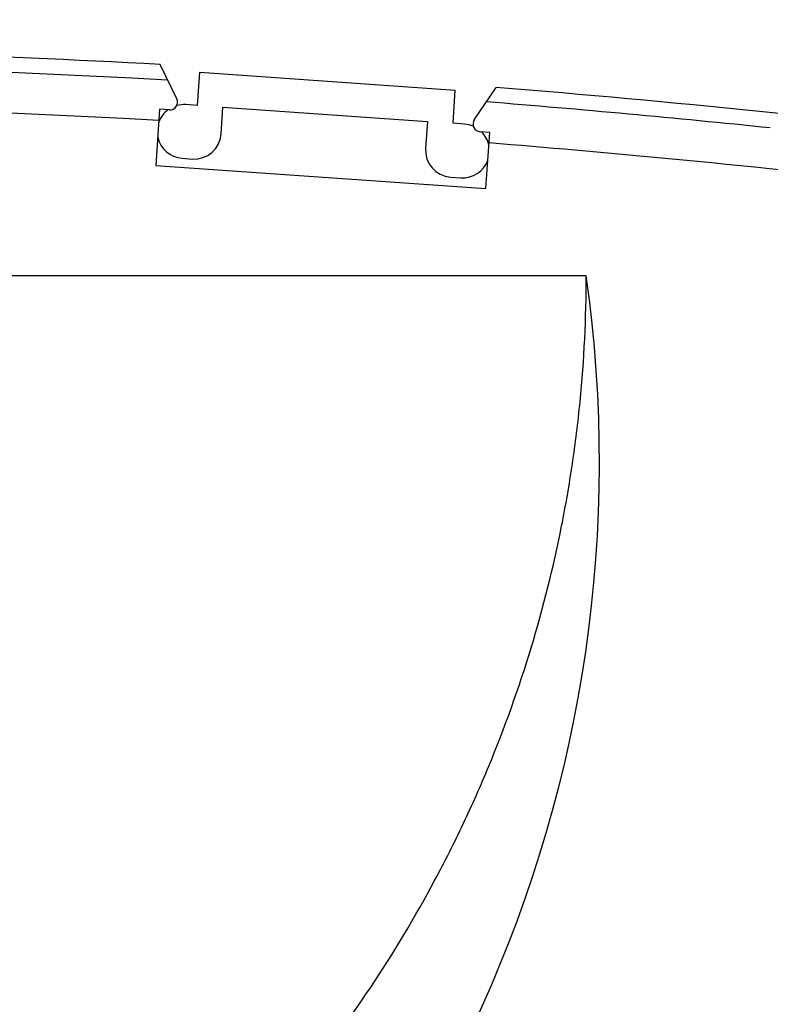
# Model space of a CAD drawing. Header units: millimetres. Extents: x 0 to 420, y 0 to 297.
# Tile 11 of 39: x 100 to 114, y 242 to 261. Entities that reach past the tile are written whole.
import ezdxf

# ---------------------------------------------------------------- set-up
doc = ezdxf.new("R2010")
doc.units = ezdxf.units.MM
doc.header["$LTSCALE"] = 23.1
doc.layers.get('0').update_dxf_attribs({"linetype": 'CONTINUOUS'})
doc.layers.add('T-REX12-TA2-1XX_DXF_DIMENSION', color=7, linetype='CONTINUOUS')
doc.layers.add('T-REX12-TA2-DXF_CONTINUOUS_LINE', color=7, linetype='CONTINUOUS')
doc.styles.get("Standard").update_dxf_attribs({"font": 'txt', "width": 0.8})
doc.dimstyles.new('DIMSTYLE_3', dxfattribs={"dimtxt": 2.5, "dimasz": 3.5, "dimexe": 1, "dimexo": 0, "dimtad": 1, "dimdec": 0, "dimdsep": 46, "dimtxsty": 'Standard', "dimblk": '_FILLED', "dimblk1": '_FILLED', "dimblk2": '_FILLED', "dimcen": 0.09, "dimclrt": 5, "dimadec": 0, "dimazin": 0, "dimtp": 0.3, "dimtm": 0.3, "dimtfac": 1, "dimtdec": 0, "dimtofl": 0, "dimtmove": 0, "dimatfit": 3, "dimldrblk": '_FILLED', "dimfxl": 1, "dimtolj": 1, "dimarcsym": 0})

# ---------------------------------------------------------------- blocks, each defined once
blk = doc.blocks.new('_FILLED')
at = {"color": 0, "linetype": 'ByBlock'}
blk.add_solid([(0, 0), (-1, 0.1429), (-1, -0.1429)], dxfattribs=at)
blk = doc.blocks.new('*D3')
at = {"layer": 'T-REX12-TA2-1XX_DXF_DIMENSION', "color": 2, "linetype": 'Continuous'}
for p, q in [((121.277, 261.043), (134.812, 261.043)), ((133.812, 261.043), (133.812, 211.793)), ((133.812, 162.543), (133.812, 211.793)), ((101.777, 162.543), (134.812, 162.543))]:
    blk.add_line(p, q, dxfattribs=at)
at = {"layer": 'T-REX12-TA2-1XX_DXF_DIMENSION', "color": 2, "linetype": 'Continuous', "xscale": 3.5, "yscale": 3.5, "zscale": 3.5}
for p, rotation in [((133.812, 261.043), 90), ((133.812, 162.543), 270)]:
    blk.add_blockref('_FILLED', p, dxfattribs=dict(at, rotation=rotation))
at = {"layer": 'T-REX12-TA2-1XX_DXF_DIMENSION', "color": 5, "linetype": 'Continuous', "insert": (130.687, 211.793), "char_height": 2.5, "width": 5.89286, "attachment_point": 2, "rotation": 90, "line_spacing_factor": 0.9}
blk.add_mtext('99', dxfattribs=at)

msp = doc.modelspace()

# ---------------------------------------------------------------- linework, layer by layer
at = {"layer": 'T-REX12-TA2-DXF_CONTINUOUS_LINE', "color": 7, "linetype": 'Continuous'}
for p, q in [((102.7871, 259.4977), (102.4598, 260.1688)), ((103.1893, 259.3712), (103.2347, 260.0196)), ((103.2347, 260.0196), (108.2225, 259.6708)), ((108.5931, 259.0917), (109.0188, 259.7227)), ((108.1772, 259.0224), (108.2225, 259.6708)), ((103.1893, 259.3712), (102.9649, 259.3869)), ((103.6515, 258.8126), (103.6881, 259.3363)), ((103.6881, 259.3363), (107.6784, 259.0573)), ((102.4523, 259.2955), (102.3755, 258.1982)), ((102.6418, 259.2823), (102.4523, 259.2955)), ((107.6784, 259.0573), (107.6418, 258.5335)), ((108.4016, 259.0067), (108.1772, 259.0224)), ((108.8965, 258.8449), (108.707, 258.8582)), ((108.8198, 257.7476), (108.8965, 258.8449)), ((102.3755, 258.1982), (108.8198, 257.7476)), ((102.8917, 258.3394), (103.0912, 258.3255)), ((108.1289, 257.9732), (108.3284, 257.9593)), ((110.7774, 256.0435), (60.7774, 256.0435))]:
    msp.add_line(p, q, dxfattribs=at)
for centre, radius, start, end in [((88.7774, 10.5435), 250, 86.862673, 91.481909), ((88.7774, 10.5435), 250, 82.990881, 85.355945), ((102.6523, 259.4319), 0.15, 266, 26), ((102.9283, 258.8631), 0.525, 86, 105.43556), ((102.9283, 258.8631), 0.525, 126.68211, 160.13422), ((108.365, 258.483), 0.525, 66.56444, 86), ((108.7175, 259.0078), 0.15, 146, 266), ((102.9283, 258.8631), 0.525, 191.86578, 266), ((103.1278, 258.8492), 0.525, 266, 356), ((108.365, 258.483), 0.525, 11.86578, 45.31789), ((108.1655, 258.4969), 0.525, 176, 266), ((108.365, 258.483), 0.525, 266, 340.13422)]:
    msp.add_arc(centre, radius, start, end, dxfattribs=at)
at = {"layer": 'T-REX12-TA2-DXF_CONTINUOUS_LINE', "color": 9, "linetype": 'Continuous'}
for radius, start, end in [(249.7035, 86.824742, 97.017107), (248.9083, 86.854152, 97.017107), (249.7035, 84.117492, 85.394217), (248.9083, 83.812766, 85.367091)]:
    msp.add_arc((88.7774, 10.5435), radius, start, end, dxfattribs=at)
at = {"layer": 'T-REX12-TA2-DXF_CONTINUOUS_LINE', "color": 7, "linetype": 'Continuous'}
msp.add_ellipse((85.7774, 252.4156), major_axis=(0, 25.5195), ratio=0.9896929, start_param=1.428153, end_param=4.8550323, dxfattribs=at)
msp.add_open_spline([(60.7774, 256.0435), (60.7774, 255.2258), (60.8378, 253.9981), (61.0381, 252.3743), (61.3178, 250.7622), (61.8154, 248.7758), (62.5055, 246.8477), (63.1686, 245.3519), (63.9044, 243.8905), (64.9573, 242.1339), (66.4211, 240.1606), (68.0714, 238.3401), (69.8921, 236.6901), (71.8659, 235.2265), (73.9736, 233.9634), (76.195, 232.9129), (78.5087, 232.0852), (80.8923, 231.4882), (83.3231, 231.1277), (85.7774, 231.0071), (88.2318, 231.1277), (90.6625, 231.4882), (93.0462, 232.0852), (95.3599, 232.9129), (97.5813, 233.9634), (99.689, 235.2265), (101.6627, 236.6901), (103.4835, 238.3401), (105.1338, 240.1606), (106.5975, 242.1339), (107.6505, 243.8905), (108.3862, 245.3519), (109.0494, 246.8477), (109.7394, 248.7758), (110.237, 250.7622), (110.5168, 252.3743), (110.7171, 253.9981), (110.7774, 255.2258), (110.7774, 256.0435)], degree=3, knots=[0, 0, 0, 0, 0.0312464, 0.0468744, 0.0625024, 0.0937491, 0.1249961, 0.1406244, 0.1562529, 0.1875006, 0.2187487, 0.2499973, 0.2812463, 0.3124958, 0.3437458, 0.3749961, 0.4062468, 0.4374977, 0.4687488, 0.5, 0.5312512, 0.5625023, 0.5937532, 0.6250039, 0.6562542, 0.6875042, 0.7187537, 0.7500027, 0.7812513, 0.8124994, 0.8437471, 0.8593756, 0.8750039, 0.9062509, 0.9374976, 0.9531256, 0.9687536, 1, 1, 1, 1], dxfattribs=at)

# ---------------------------------------------------------------- dimensions: what is measured, and where the dimension line sits
at = {"layer": 'T-REX12-TA2-1XX_DXF_DIMENSION', "color": 2, "linetype": 'Continuous'}
dim = msp.add_linear_dim(base=(133.8118837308, 261.0434919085), p1=(101.7774297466, 162.5434919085), p2=(121.2774297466, 261.0434919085), angle=90, dimstyle='DIMSTYLE_3', dxfattribs=at)
dim.commit()
dim.dimension.update_dxf_attribs({"geometry": '*D3', "text_midpoint": (133.8118837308, 211.4363480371), "dimtype": 160})

doc.saveas('drawing.dxf')
